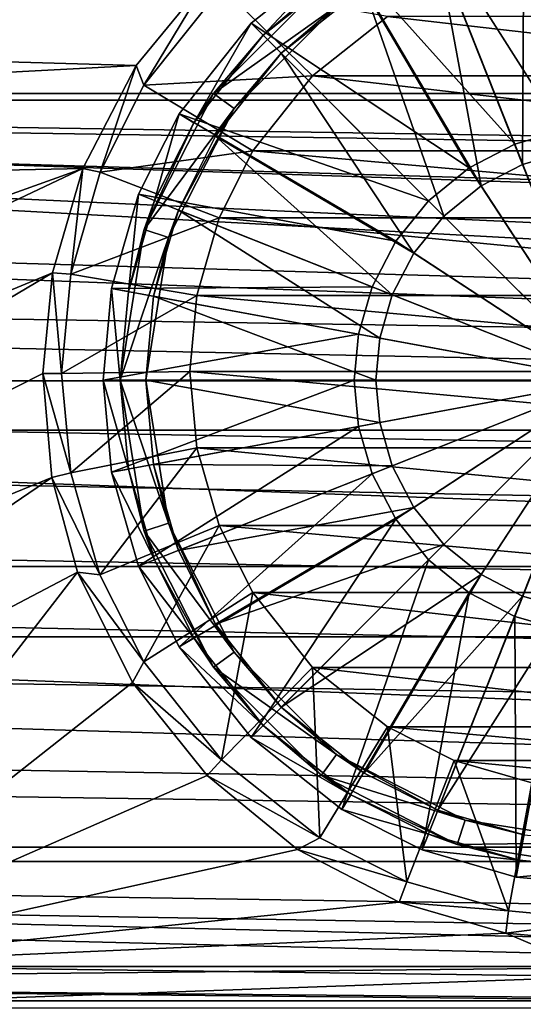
# Model space of a CAD drawing. Header units: metres. Extents: x -1004 to 0, y -708 to 0.
# Tile 30 of 99: x -571 to -512, y -646 to -531. Entities that reach past the tile are written whole.
import ezdxf

# ---------------------------------------------------------------- set-up
doc = ezdxf.new("R2010")
doc.units = ezdxf.units.M

msp = doc.modelspace()

# ---------------------------------------------------------------- linework, layer by layer
at = {"layer": 'top0123410'}
for points in [[(-820.797791, -540.828064, 2169.999756), (-183.251602, -540.828064, 2169.999756), (-820.797791, -194.344879, 2169.999756)], [(-183.251602, -540.828064, 2169.999756), (-183.251602, -194.344879, 2169.999756), (-820.797791, -194.344879, 2169.999756)], [(-183.251602, -540.0271, 2167.143799), (-820.797791, -540.0271, 2167.143799), (-183.251602, -195.290787, 2167.143799)], [(-820.797791, -540.0271, 2167.143799), (-820.797791, -195.290787, 2167.143799), (-183.251602, -195.290787, 2167.143799)], [(-103.835175, -579.368164, 2141.365967), (-861.507385, -550.832275, 2160.918945), (-820.797791, -540.0271, 2167.143799)], [(-183.251602, -540.0271, 2167.143799), (-142.542007, -550.832275, 2160.918945), (-820.797791, -540.0271, 2167.143799)], [(-142.542007, -550.832275, 2160.918945), (-122.587112, -563.486084, 2152.842285), (-820.797791, -540.0271, 2167.143799)], [(-820.797791, -540.0271, 2167.143799), (-122.587112, -563.486084, 2152.842285), (-103.835175, -579.368164, 2141.365967)], [(-861.060242, -551.227539, 2164.058594), (-110.421417, -573.584229, 2149.328857), (-820.797791, -540.828064, 2169.999756)], [(-110.421417, -573.584229, 2149.328857), (-125.750549, -561.631348, 2157.554688), (-820.797791, -540.828064, 2169.999756)], [(-820.797791, -540.828064, 2169.999756), (-125.750549, -561.631348, 2157.554688), (-142.989136, -551.227539, 2164.058594)], [(-820.797791, -540.828064, 2169.999756), (-142.989136, -551.227539, 2164.058594), (-183.251602, -540.828064, 2169.999756)], [(-881.46228, -563.486084, 2152.842285), (-861.507385, -550.832275, 2160.918945), (-103.835175, -579.368164, 2141.365967)], [(-110.421417, -573.584229, 2149.328857), (-861.060242, -551.227539, 2164.058594), (-878.298828, -561.631348, 2157.554688)], [(-893.62793, -573.584229, 2149.328857), (-110.421417, -573.584229, 2149.328857), (-878.298828, -561.631348, 2157.554688)], [(-900.214172, -579.368164, 2141.365967), (-881.46228, -563.486084, 2152.842285), (-103.835175, -579.368164, 2141.365967)], [(-81.185715, -603.50061, 2124.563965), (-893.62793, -573.584229, 2149.328857), (-909.2995, -588.380432, 2137.897949)], [(-81.185715, -603.50061, 2124.563965), (-94.749847, -588.380432, 2137.897949), (-893.62793, -573.584229, 2149.328857)], [(-94.749847, -588.380432, 2137.897949), (-110.421417, -573.584229, 2149.328857), (-893.62793, -573.584229, 2149.328857)], [(-915.533691, -595.288696, 2128.133789), (-900.214172, -579.368164, 2141.365967), (-88.515694, -595.288635, 2128.133789)], [(-900.214172, -579.368164, 2141.365967), (-103.835175, -579.368164, 2141.365967), (-88.515694, -595.288635, 2128.133789)], [(-922.863647, -603.50061, 2124.563965), (-81.185715, -603.50061, 2124.563965), (-909.2995, -588.380432, 2137.897949)], [(-929.521118, -612.724854, 2111.231445), (-915.533691, -595.288696, 2128.133789), (-64.493912, -628.053528, 2093.727783)], [(-915.533691, -595.288696, 2128.133789), (-88.515694, -595.288635, 2128.133789), (-74.528259, -612.724854, 2111.231445)], [(-64.493912, -628.053528, 2093.727783), (-915.533691, -595.288696, 2128.133789), (-74.528259, -612.724854, 2111.231445)], [(-62.438725, -629.733337, 2096.331055), (-922.863647, -603.50061, 2124.563965), (-933.138916, -616.819275, 2111.159668)], [(-62.438725, -629.733337, 2096.331055), (-70.910439, -616.819275, 2111.159668), (-922.863647, -603.50061, 2124.563965)], [(-70.910439, -616.819275, 2111.159668), (-81.185715, -603.50061, 2124.563965), (-922.863647, -603.50061, 2124.563965)], [(-939.555481, -628.053528, 2093.727783), (-929.521118, -612.724854, 2111.231445), (-64.493912, -628.053528, 2093.727783)], [(-941.610657, -629.733337, 2096.331055), (-62.438725, -629.733337, 2096.331055), (-933.138916, -616.819275, 2111.159668)], [(-946.368103, -641.664001, 2075.415039), (-939.555481, -628.053528, 2093.727783), (-54.193558, -649.662598, 2063.023682)], [(-54.193558, -649.662598, 2063.023682), (-939.555481, -628.053528, 2093.727783), (-57.681248, -641.664001, 2075.415039)], [(-939.555481, -628.053528, 2093.727783), (-64.493912, -628.053528, 2093.727783), (-57.681248, -641.664001, 2075.415039)], [(-51.722702, -651.754395, 2065.279785), (-941.610657, -629.733337, 2096.331055), (-949.265869, -644.735474, 2076.154297)], [(-51.722702, -651.754395, 2065.279785), (-54.78347, -644.735474, 2076.154297), (-941.610657, -629.733337, 2096.331055)], [(-54.78347, -644.735474, 2076.154297), (-62.438725, -629.733337, 2096.331055), (-941.610657, -629.733337, 2096.331055)], [(-949.855835, -649.662598, 2063.023682), (-946.368103, -641.664001, 2075.415039), (-54.193558, -649.662598, 2063.023682)], [(-952.32666, -651.754395, 2065.279785), (-51.722702, -651.754395, 2065.279785), (-949.265869, -644.735474, 2076.154297)]]:
    msp.add_3dface(points, dxfattribs=at)
at = {"layer": 'top0123417'}
for points in [[(-502.024872, -514.536377, 106.452499), (-512.761047, -515.521423, 106.452499), (-502.024872, -543.884216, 110.948647)], [(-512.761047, -515.521423, 106.452499), (-523.741943, -518.67865, 106.452499), (-507.420441, -544.379211, 110.948647)], [(-512.761047, -515.521423, 106.452499), (-507.420441, -544.379211, 110.948647), (-502.024872, -543.884216, 110.948647)], [(-523.741943, -518.67865, 106.452499), (-533.153137, -523.416199, 106.452499), (-512.939636, -545.966125, 110.948647)], [(-523.741943, -518.67865, 106.452499), (-512.939636, -545.966125, 110.948647), (-507.420441, -544.379211, 110.948647)], [(-521.90155, -523.327576, 104.382034), (-511.851196, -520.437866, 104.382034), (-512.007141, -548.321594, 108.182106)], [(-511.851196, -520.437866, 104.382034), (-506.959473, -546.8703, 108.182106), (-512.007141, -548.321594, 108.182106)], [(-533.153137, -523.416199, 106.452499), (-543.744141, -531.817078, 106.452499), (-518.250793, -548.717651, 110.948647)], [(-542.329956, -533.231262, 103.797249), (-543.744141, -531.817078, 103.389137), (-533.153137, -523.416199, 103.389137)], [(-533.153137, -523.416199, 103.389137), (-543.744141, -531.817078, 103.389137), (-533.153137, -523.416199, 106.452499)], [(-533.153137, -523.416199, 106.452499), (-543.744141, -531.817078, 103.389137), (-543.744141, -531.817078, 106.452499)], [(-532.098816, -525.115723, 103.797249), (-542.329956, -533.231262, 103.797249), (-533.153137, -523.416199, 103.389137)], [(-533.153137, -523.416199, 106.452499), (-518.250793, -548.717651, 110.948647), (-512.939636, -545.966125, 110.948647)], [(-530.517395, -527.665039, 104.382034), (-521.90155, -523.327576, 104.382034), (-516.864502, -550.838013, 108.182106)], [(-521.90155, -523.327576, 104.382034), (-512.007141, -548.321594, 108.182106), (-516.864502, -550.838013, 108.182106)], [(-532.098816, -525.115723, 103.797249), (-535.528625, -527.422363, 96.509148), (-542.329956, -533.231262, 103.797249)], [(-535.528625, -527.422363, 96.509148), (-548.138855, -540.032593, 96.509148), (-542.329956, -533.231262, 103.797249)], [(-535.528625, -527.422363, 96.509148), (-533.765259, -529.849426, 96.509148), (-548.138855, -540.032593, 96.509148)], [(-540.208618, -535.352539, 104.382034), (-530.517395, -527.665039, 104.382034), (-521.200745, -554.360474, 108.182106)], [(-530.517395, -527.665039, 104.382034), (-540.208618, -535.352539, 104.382034), (-533.765259, -529.849426, 96.509148)], [(-530.517395, -527.665039, 104.382034), (-516.864502, -550.838013, 108.182106), (-521.200745, -554.360474, 108.182106)], [(-533.765259, -529.849426, 96.509148), (-545.711792, -541.795898, 96.509148), (-548.138855, -540.032593, 96.509148)], [(-533.765259, -529.849426, 96.509148), (-540.208618, -535.352539, 104.382034), (-545.711792, -541.795898, 96.509148)], [(-543.744141, -531.817078, 106.452499), (-552.144958, -542.408081, 106.452499), (-522.992065, -552.569092, 110.948647)], [(-550.445496, -543.462341, 103.797249), (-552.144958, -542.408081, 103.389137), (-543.744141, -531.817078, 103.389137)], [(-543.744141, -531.817078, 103.389137), (-552.144958, -542.408081, 103.389137), (-543.744141, -531.817078, 106.452499)], [(-543.744141, -531.817078, 106.452499), (-552.144958, -542.408081, 103.389137), (-552.144958, -542.408081, 106.452499)], [(-542.329956, -533.231262, 103.797249), (-550.445496, -543.462341, 103.797249), (-543.744141, -531.817078, 103.389137)], [(-543.744141, -531.817078, 106.452499), (-522.992065, -552.569092, 110.948647), (-518.250793, -548.717651, 110.948647)], [(-542.329956, -533.231262, 103.797249), (-548.138855, -540.032593, 96.509148), (-550.445496, -543.462341, 103.797249)], [(-547.896179, -545.043823, 104.382034), (-540.208618, -535.352539, 104.382034), (-524.723145, -558.696655, 108.182106)], [(-540.208618, -535.352539, 104.382034), (-547.896179, -545.043823, 104.382034), (-545.711792, -541.795898, 96.509148)], [(-540.208618, -535.352539, 104.382034), (-521.200745, -554.360474, 108.182106), (-524.723145, -558.696655, 108.182106)], [(-548.138855, -540.032593, 96.509148), (-556.235107, -555.922363, 96.509148), (-550.445496, -543.462341, 103.797249)], [(-548.138855, -540.032593, 96.509148), (-545.711792, -541.795898, 96.509148), (-556.235107, -555.922363, 96.509148)], [(-552.144958, -542.408081, 106.452499), (-556.882507, -551.819214, 106.452507), (-526.843567, -557.310364, 110.948647)], [(-555.02301, -552.555359, 103.797256), (-556.882507, -551.819214, 103.389137), (-552.144958, -542.408081, 103.389137)], [(-552.144958, -542.408081, 103.389137), (-556.882507, -551.819214, 103.389137), (-552.144958, -542.408081, 106.452499)], [(-552.144958, -542.408081, 106.452499), (-556.882507, -551.819214, 103.389137), (-556.882507, -551.819214, 106.452507)], [(-545.711792, -541.795898, 96.509148), (-553.381897, -556.849426, 96.509148), (-556.235107, -555.922363, 96.509148)], [(-550.445496, -543.462341, 103.797249), (-555.02301, -552.555359, 103.797256), (-552.144958, -542.408081, 103.389137)], [(-545.711792, -541.795898, 96.509148), (-552.233582, -553.659668, 104.382034), (-553.381897, -556.849426, 96.509148)], [(-545.711792, -541.795898, 96.509148), (-547.896179, -545.043823, 104.382034), (-552.233582, -553.659668, 104.382034)], [(-552.144958, -542.408081, 106.452499), (-526.843567, -557.310364, 110.948647), (-522.992065, -552.569092, 110.948647)], [(-550.445496, -543.462341, 103.797249), (-556.235107, -555.922363, 96.509148), (-555.02301, -552.555359, 103.797256)], [(-552.233582, -553.659668, 104.382034), (-547.896179, -545.043823, 104.382034), (-527.239563, -563.554077, 108.182106)], [(-547.896179, -545.043823, 104.382034), (-524.723145, -558.696655, 108.182106), (-527.239563, -563.554077, 108.182106)], [(-507.420441, -544.379211, 110.948647), (-512.939636, -545.966125, 110.948647), (-502.024872, -573.536316, 112.452507)], [(-512.939636, -545.966125, 110.948647), (-518.250793, -548.717651, 110.948647), (-502.024872, -573.536316, 112.452507)], [(-512.007141, -548.321594, 108.182106), (-506.959473, -546.8703, 108.182106), (-502.024872, -573.536316, 109.452507)], [(-516.864502, -550.838013, 108.182106), (-512.007141, -548.321594, 108.182106), (-502.024872, -573.536316, 109.452507)], [(-518.250793, -548.717651, 110.948647), (-522.992065, -552.569092, 110.948647), (-502.024872, -573.536316, 112.452507)], [(-556.882507, -551.819214, 106.452507), (-560.039795, -562.800171, 106.452507), (-529.595032, -562.621521, 110.948647)], [(-558.073181, -563.164124, 103.797256), (-560.039795, -562.800171, 103.389137), (-556.882507, -551.819214, 103.389137)], [(-556.882507, -551.819214, 103.389137), (-560.039795, -562.800171, 103.389137), (-556.882507, -551.819214, 106.452507)], [(-556.882507, -551.819214, 106.452507), (-560.039795, -562.800171, 103.389137), (-560.039795, -562.800171, 106.452507)], [(-555.02301, -552.555359, 103.797256), (-558.073181, -563.164124, 103.797256), (-556.882507, -551.819214, 103.389137)], [(-556.882507, -551.819214, 106.452507), (-529.595032, -562.621521, 110.948647), (-526.843567, -557.310364, 110.948647)], [(-521.200745, -554.360474, 108.182106), (-516.864502, -550.838013, 108.182106), (-502.024872, -573.536316, 109.452507)], [(-556.235107, -555.922363, 96.509148), (-558.073181, -563.164124, 103.797256), (-555.02301, -552.555359, 103.797256)], [(-522.992065, -552.569092, 110.948647), (-526.843567, -557.310364, 110.948647), (-502.024872, -573.536316, 112.452507)], [(-555.123291, -563.710022, 104.382042), (-552.233582, -553.659668, 104.382034), (-528.690918, -568.601685, 108.182106)], [(-552.233582, -553.659668, 104.382034), (-555.123291, -563.710022, 104.382042), (-553.381897, -556.849426, 96.509148)], [(-552.233582, -553.659668, 104.382034), (-527.239563, -563.554077, 108.182106), (-528.690918, -568.601685, 108.182106)], [(-524.723145, -558.696655, 108.182106), (-521.200745, -554.360474, 108.182106), (-502.024872, -573.536316, 109.452507)], [(-556.235107, -555.922363, 96.509148), (-559.024841, -573.536316, 96.509148), (-558.073181, -563.164124, 103.797256)], [(-556.235107, -555.922363, 96.509148), (-553.381897, -556.849426, 96.509148), (-559.024841, -573.536316, 96.509148)], [(-553.381897, -556.849426, 96.509148), (-556.024841, -573.536316, 96.509148), (-559.024841, -573.536316, 96.509148)], [(-553.381897, -556.849426, 96.509148), (-555.123291, -563.710022, 104.382042), (-556.024841, -573.536316, 96.509148)], [(-526.843567, -557.310364, 110.948647), (-529.595032, -562.621521, 110.948647), (-502.024872, -573.536316, 112.452507)], [(-527.239563, -563.554077, 108.182106), (-524.723145, -558.696655, 108.182106), (-502.024872, -573.536316, 109.452507)], [(-560.039795, -562.800171, 106.452507), (-561.02478, -573.536316, 106.452507), (-531.181946, -568.140747, 110.948647)], [(-559.024841, -573.536316, 103.797256), (-561.02478, -573.536316, 103.389137), (-560.039795, -562.800171, 103.389137)], [(-560.039795, -562.800171, 103.389137), (-561.02478, -573.536316, 106.452507), (-560.039795, -562.800171, 106.452507)], [(-560.039795, -562.800171, 103.389137), (-561.02478, -573.536316, 103.389137), (-561.02478, -573.536316, 106.452507)], [(-560.039795, -562.800171, 106.452507), (-531.181946, -568.140747, 110.948647), (-529.595032, -562.621521, 110.948647)], [(-558.073181, -563.164124, 103.797256), (-559.024841, -573.536316, 103.797256), (-560.039795, -562.800171, 103.389137)], [(-559.024841, -573.536316, 96.509148), (-559.024841, -573.536316, 103.797256), (-558.073181, -563.164124, 103.797256)], [(-529.595032, -562.621521, 110.948647), (-531.181946, -568.140747, 110.948647), (-502.024872, -573.536316, 112.452507)], [(-556.024841, -573.536316, 104.382042), (-555.123291, -563.710022, 104.382042), (-529.143616, -573.536316, 108.182106)], [(-555.123291, -563.710022, 104.382042), (-556.024841, -573.536316, 104.382042), (-556.024841, -573.536316, 96.509148)], [(-555.123291, -563.710022, 104.382042), (-528.690918, -568.601685, 108.182106), (-529.143616, -573.536316, 108.182106)], [(-528.690918, -568.601685, 108.182106), (-527.239563, -563.554077, 108.182106), (-502.024872, -573.536316, 109.452507)], [(-561.02478, -573.536316, 106.452507), (-531.677002, -573.536316, 110.948647), (-531.181946, -568.140747, 110.948647)], [(-531.181946, -568.140747, 110.948647), (-531.677002, -573.536316, 110.948647), (-502.024872, -573.536316, 112.452507)], [(-529.143616, -573.536316, 108.182106), (-528.690918, -568.601685, 108.182106), (-502.024872, -573.536316, 109.452507)], [(-561.02478, -573.536316, 106.452507), (-560.039795, -584.272461, 106.452507), (-531.677002, -573.536316, 110.948647)], [(-560.039795, -584.272461, 103.389137), (-561.02478, -573.536316, 103.389137), (-558.073181, -583.908569, 103.797256)], [(-561.02478, -573.536316, 103.389137), (-559.024841, -573.536316, 103.797256), (-558.073181, -583.908569, 103.797256)], [(-560.039795, -584.272461, 106.452507), (-561.02478, -573.536316, 103.389137), (-560.039795, -584.272461, 103.389137)], [(-560.039795, -584.272461, 106.452507), (-561.02478, -573.536316, 106.452507), (-561.02478, -573.536316, 103.389137)], [(-560.039795, -584.272461, 106.452507), (-531.181946, -578.931885, 110.948647), (-531.677002, -573.536316, 110.948647)], [(-556.235107, -591.150269, 96.509148), (-558.073181, -583.908569, 103.797256), (-559.024841, -573.536316, 96.509148)], [(-558.073181, -583.908569, 103.797256), (-559.024841, -573.536316, 103.797256), (-559.024841, -573.536316, 96.509148)], [(-559.024841, -573.536316, 96.509148), (-556.024841, -573.536316, 96.509148), (-553.381897, -590.223267, 96.509148)], [(-556.235107, -591.150269, 96.509148), (-559.024841, -573.536316, 96.509148), (-553.381897, -590.223267, 96.509148)], [(-555.123291, -583.36261, 104.382042), (-556.024841, -573.536316, 104.382042), (-528.690918, -578.470947, 108.182106)], [(-556.024841, -573.536316, 104.382042), (-529.143616, -573.536316, 108.182106), (-528.690918, -578.470947, 108.182106)], [(-553.381897, -590.223267, 96.509148), (-556.024841, -573.536316, 96.509148), (-555.123291, -583.36261, 104.382042)], [(-556.024841, -573.536316, 96.509148), (-556.024841, -573.536316, 104.382042), (-555.123291, -583.36261, 104.382042)], [(-531.677002, -573.536316, 110.948647), (-531.181946, -578.931885, 110.948647), (-502.024872, -573.536316, 112.452507)], [(-531.181946, -578.931885, 110.948647), (-529.595032, -584.451111, 110.948647), (-502.024872, -573.536316, 112.452507)], [(-529.595032, -584.451111, 110.948647), (-526.843567, -589.762268, 110.948647), (-502.024872, -573.536316, 112.452507)], [(-528.690918, -578.470947, 108.182106), (-529.143616, -573.536316, 108.182106), (-502.024872, -573.536316, 109.452507)], [(-527.239563, -583.518616, 108.182106), (-528.690918, -578.470947, 108.182106), (-502.024872, -573.536316, 109.452507)], [(-524.723145, -588.375977, 108.182106), (-527.239563, -583.518616, 108.182106), (-502.024872, -573.536316, 109.452507)], [(-526.843567, -589.762268, 110.948647), (-522.992065, -594.50354, 110.948647), (-502.024872, -573.536316, 112.452507)], [(-521.200745, -592.712158, 108.182106), (-524.723145, -588.375977, 108.182106), (-502.024872, -573.536316, 109.452507)], [(-522.992065, -594.50354, 110.948647), (-518.250793, -598.355042, 110.948647), (-502.024872, -573.536316, 112.452507)], [(-516.864502, -596.234619, 108.182106), (-521.200745, -592.712158, 108.182106), (-502.024872, -573.536316, 109.452507)], [(-518.250793, -598.355042, 110.948647), (-512.939636, -601.106506, 110.948647), (-502.024872, -573.536316, 112.452507)], [(-512.007141, -598.751038, 108.182106), (-516.864502, -596.234619, 108.182106), (-502.024872, -573.536316, 109.452507)], [(-512.939636, -601.106506, 110.948647), (-507.420441, -602.69342, 110.948647), (-502.024872, -573.536316, 112.452507)], [(-506.959473, -600.202332, 108.182106), (-512.007141, -598.751038, 108.182106), (-502.024872, -573.536316, 109.452507)], [(-560.039795, -584.272461, 106.452507), (-556.882507, -595.253418, 106.452507), (-531.181946, -578.931885, 110.948647)], [(-556.882507, -595.253418, 106.452507), (-529.595032, -584.451111, 110.948647), (-531.181946, -578.931885, 110.948647)], [(-555.123291, -583.36261, 104.382042), (-528.690918, -578.470947, 108.182106), (-527.239563, -583.518616, 108.182106)], [(-560.039795, -584.272461, 103.389137), (-558.073181, -583.908569, 103.797256), (-555.02301, -594.517273, 103.797256)], [(-555.02301, -594.517273, 103.797256), (-558.073181, -583.908569, 103.797256), (-556.235107, -591.150269, 96.509148)], [(-552.233582, -593.413025, 104.382042), (-555.123291, -583.36261, 104.382042), (-527.239563, -583.518616, 108.182106)], [(-553.381897, -590.223267, 96.509148), (-555.123291, -583.36261, 104.382042), (-552.233582, -593.413025, 104.382042)], [(-552.233582, -593.413025, 104.382042), (-527.239563, -583.518616, 108.182106), (-524.723145, -588.375977, 108.182106)], [(-556.882507, -595.253418, 103.389137), (-560.039795, -584.272461, 103.389137), (-555.02301, -594.517273, 103.797256)], [(-556.882507, -595.253418, 106.452507), (-560.039795, -584.272461, 106.452507), (-556.882507, -595.253418, 103.389137)], [(-556.882507, -595.253418, 103.389137), (-560.039795, -584.272461, 106.452507), (-560.039795, -584.272461, 103.389137)], [(-556.882507, -595.253418, 106.452507), (-552.144958, -604.664551, 106.452507), (-529.595032, -584.451111, 110.948647)], [(-552.144958, -604.664551, 106.452507), (-526.843567, -589.762268, 110.948647), (-529.595032, -584.451111, 110.948647)], [(-547.896179, -602.02887, 104.382042), (-552.233582, -593.413025, 104.382042), (-524.723145, -588.375977, 108.182106)], [(-547.896179, -602.02887, 104.382042), (-524.723145, -588.375977, 108.182106), (-521.200745, -592.712158, 108.182106)], [(-552.144958, -604.664551, 106.452507), (-543.744141, -615.255554, 106.452507), (-526.843567, -589.762268, 110.948647)], [(-543.744141, -615.255554, 106.452507), (-522.992065, -594.50354, 110.948647), (-526.843567, -589.762268, 110.948647)], [(-545.711792, -605.276733, 96.509148), (-556.235107, -591.150269, 96.509148), (-553.381897, -590.223267, 96.509148)], [(-545.711792, -605.276733, 96.509148), (-553.381897, -590.223267, 96.509148), (-547.896179, -602.02887, 104.382042)], [(-547.896179, -602.02887, 104.382042), (-553.381897, -590.223267, 96.509148), (-552.233582, -593.413025, 104.382042)], [(-548.138855, -607.0401, 96.509148), (-555.02301, -594.517273, 103.797256), (-556.235107, -591.150269, 96.509148)], [(-548.138855, -607.0401, 96.509148), (-556.235107, -591.150269, 96.509148), (-545.711792, -605.276733, 96.509148)], [(-540.208618, -611.720093, 104.382042), (-547.896179, -602.02887, 104.382042), (-521.200745, -592.712158, 108.182106)], [(-540.208618, -611.720093, 104.382042), (-521.200745, -592.712158, 108.182106), (-516.864502, -596.234619, 108.182106)], [(-556.882507, -595.253418, 103.389137), (-555.02301, -594.517273, 103.797256), (-550.445496, -603.610291, 103.797256)], [(-552.144958, -604.664551, 103.389137), (-556.882507, -595.253418, 103.389137), (-550.445496, -603.610291, 103.797256)], [(-552.144958, -604.664551, 106.452507), (-556.882507, -595.253418, 106.452507), (-552.144958, -604.664551, 103.389137)], [(-552.144958, -604.664551, 103.389137), (-556.882507, -595.253418, 106.452507), (-556.882507, -595.253418, 103.389137)], [(-548.138855, -607.0401, 96.509148), (-550.445496, -603.610291, 103.797256), (-555.02301, -594.517273, 103.797256)], [(-543.744141, -615.255554, 106.452507), (-533.153137, -623.656433, 106.452507), (-522.992065, -594.50354, 110.948647)], [(-533.153137, -623.656433, 106.452507), (-518.250793, -598.355042, 110.948647), (-522.992065, -594.50354, 110.948647)], [(-530.517395, -619.407593, 104.382042), (-540.208618, -611.720093, 104.382042), (-516.864502, -596.234619, 108.182106)], [(-530.517395, -619.407593, 104.382042), (-516.864502, -596.234619, 108.182106), (-512.007141, -598.751038, 108.182106)], [(-533.153137, -623.656433, 106.452507), (-523.741943, -628.393982, 106.452507), (-518.250793, -598.355042, 110.948647)], [(-521.90155, -623.745056, 104.382042), (-530.517395, -619.407593, 104.382042), (-512.007141, -598.751038, 108.182106)], [(-523.741943, -628.393982, 106.452507), (-512.939636, -601.106506, 110.948647), (-518.250793, -598.355042, 110.948647)], [(-521.90155, -623.745056, 104.382042), (-512.007141, -598.751038, 108.182106), (-506.959473, -600.202332, 108.182106)], [(-511.851196, -626.634766, 104.382042), (-521.90155, -623.745056, 104.382042), (-506.959473, -600.202332, 108.182106)], [(-523.741943, -628.393982, 106.452507), (-512.761047, -631.551208, 106.452507), (-512.939636, -601.106506, 110.948647)], [(-512.761047, -631.551208, 106.452507), (-507.420441, -602.69342, 110.948647), (-512.939636, -601.106506, 110.948647)], [(-540.208618, -611.720093, 104.382042), (-545.711792, -605.276733, 96.509148), (-547.896179, -602.02887, 104.382042)], [(-552.144958, -604.664551, 103.389137), (-550.445496, -603.610291, 103.797256), (-542.329956, -613.841431, 103.797256)], [(-542.329956, -613.841431, 103.797256), (-550.445496, -603.610291, 103.797256), (-548.138855, -607.0401, 96.509148)], [(-512.761047, -631.551208, 106.452507), (-502.024872, -632.536255, 106.452507), (-507.420441, -602.69342, 110.948647)], [(-543.744141, -615.255554, 103.389137), (-552.144958, -604.664551, 103.389137), (-542.329956, -613.841431, 103.797256)], [(-543.744141, -615.255554, 106.452507), (-552.144958, -604.664551, 106.452507), (-543.744141, -615.255554, 103.389137)], [(-543.744141, -615.255554, 103.389137), (-552.144958, -604.664551, 106.452507), (-552.144958, -604.664551, 103.389137)], [(-533.765259, -617.223267, 96.509148), (-548.138855, -607.0401, 96.509148), (-545.711792, -605.276733, 96.509148)], [(-533.765259, -617.223267, 96.509148), (-545.711792, -605.276733, 96.509148), (-540.208618, -611.720093, 104.382042)], [(-535.528625, -619.650269, 96.509148), (-542.329956, -613.841431, 103.797256), (-548.138855, -607.0401, 96.509148)], [(-535.528625, -619.650269, 96.509148), (-548.138855, -607.0401, 96.509148), (-533.765259, -617.223267, 96.509148)], [(-530.517395, -619.407593, 104.382042), (-533.765259, -617.223267, 96.509148), (-540.208618, -611.720093, 104.382042)], [(-543.744141, -615.255554, 103.389137), (-542.329956, -613.841431, 103.797256), (-532.098816, -621.956909, 103.797256)], [(-532.098816, -621.956909, 103.797256), (-542.329956, -613.841431, 103.797256), (-535.528625, -619.650269, 96.509148)], [(-533.153137, -623.656433, 103.389137), (-543.744141, -615.255554, 103.389137), (-532.098816, -621.956909, 103.797256)], [(-533.153137, -623.656433, 106.452507), (-543.744141, -615.255554, 106.452507), (-533.153137, -623.656433, 103.389137)], [(-533.153137, -623.656433, 103.389137), (-543.744141, -615.255554, 106.452507), (-543.744141, -615.255554, 103.389137)], [(-518.711792, -624.893372, 96.509148), (-535.528625, -619.650269, 96.509148), (-533.765259, -617.223267, 96.509148)], [(-518.711792, -624.893372, 96.509148), (-533.765259, -617.223267, 96.509148), (-521.90155, -623.745056, 104.382042)], [(-533.765259, -617.223267, 96.509148), (-530.517395, -619.407593, 104.382042), (-521.90155, -623.745056, 104.382042)], [(-519.638855, -627.746521, 96.509148), (-532.098816, -621.956909, 103.797256), (-535.528625, -619.650269, 96.509148)], [(-519.638855, -627.746521, 96.509148), (-535.528625, -619.650269, 96.509148), (-518.711792, -624.893372, 96.509148)], [(-533.153137, -623.656433, 103.389137), (-532.098816, -621.956909, 103.797256), (-523.005798, -626.534424, 103.797256)], [(-519.638855, -627.746521, 96.509148), (-523.005798, -626.534424, 103.797256), (-532.098816, -621.956909, 103.797256)], [(-523.741943, -628.393982, 103.389137), (-533.153137, -623.656433, 103.389137), (-523.005798, -626.534424, 103.797256)], [(-523.741943, -628.393982, 106.452507), (-533.153137, -623.656433, 106.452507), (-523.741943, -628.393982, 103.389137)], [(-523.741943, -628.393982, 103.389137), (-533.153137, -623.656433, 106.452507), (-533.153137, -623.656433, 103.389137)], [(-518.711792, -624.893372, 96.509148), (-521.90155, -623.745056, 104.382042), (-511.851196, -626.634766, 104.382042)], [(-502.024872, -627.536316, 96.509148), (-519.638855, -627.746521, 96.509148), (-518.711792, -624.893372, 96.509148)], [(-502.024872, -627.536316, 96.509148), (-518.711792, -624.893372, 96.509148), (-511.851196, -626.634766, 104.382042)], [(-523.741943, -628.393982, 103.389137), (-523.005798, -626.534424, 103.797256), (-512.397095, -629.584656, 103.797256)], [(-512.397095, -629.584656, 103.797256), (-523.005798, -626.534424, 103.797256), (-519.638855, -627.746521, 96.509148)], [(-502.024872, -627.536316, 96.509148), (-502.024872, -630.536316, 96.509148), (-519.638855, -627.746521, 96.509148)], [(-502.024872, -630.536316, 96.509148), (-512.397095, -629.584656, 103.797256), (-519.638855, -627.746521, 96.509148)], [(-512.761047, -631.551208, 103.389137), (-523.741943, -628.393982, 103.389137), (-512.397095, -629.584656, 103.797256)], [(-512.761047, -631.551208, 106.452507), (-523.741943, -628.393982, 106.452507), (-512.761047, -631.551208, 103.389137)], [(-512.761047, -631.551208, 103.389137), (-523.741943, -628.393982, 106.452507), (-523.741943, -628.393982, 103.389137)], [(-512.761047, -631.551208, 103.389137), (-512.397095, -629.584656, 103.797256), (-502.024872, -630.536316, 103.797256)], [(-502.024872, -630.536316, 96.509148), (-502.024872, -630.536316, 103.797256), (-512.397095, -629.584656, 103.797256)], [(-502.024872, -632.536255, 103.389137), (-512.761047, -631.551208, 103.389137), (-502.024872, -630.536316, 103.797256)], [(-502.024872, -632.536255, 106.452507), (-512.761047, -631.551208, 103.389137), (-502.024872, -632.536255, 103.389137)], [(-502.024872, -632.536255, 106.452507), (-512.761047, -631.551208, 106.452507), (-512.761047, -631.551208, 103.389137)]]:
    msp.add_3dface(points, dxfattribs=at)
at = {"layer": 'top0123457'}
for points in [[(-486.36853, -642.016846, 193.389709), (-890.36853, -642.016846, 193.389709), (-486.36853, -642.016846, 2031.389771)], [(-890.36853, -642.016846, 193.389709), (-890.36853, -642.016846, 2031.389648), (-486.36853, -642.016846, 2031.389771)], [(-890.36853, -642.016846, 2031.389648), (-890.36853, -646.016846, 2031.389648), (-486.36853, -642.016846, 2031.389771)], [(-890.36853, -646.016846, 2031.389648), (-486.36853, -646.016846, 2031.389771), (-486.36853, -642.016846, 2031.389771)], [(-486.36853, -642.016846, 193.389709), (-486.36853, -646.016846, 193.389709), (-890.36853, -642.016846, 193.389709)], [(-486.36853, -646.016846, 193.389709), (-890.36853, -646.016846, 193.389709), (-890.36853, -642.016846, 193.389709)], [(-486.36853, -646.016846, 2031.389771), (-890.36853, -646.016846, 2031.389648), (-486.36853, -646.016846, 193.389709)], [(-890.36853, -646.016846, 2031.389648), (-890.36853, -646.016846, 193.389709), (-486.36853, -646.016846, 193.389709)]]:
    msp.add_3dface(points, dxfattribs=at)
at = {"layer": 'top0123459'}
for points in [[(-10, -10, 90), (-787.024658, -653.266907, 90), (-994.049377, -10, 90)], [(-217.024689, -653.266907, 90), (-787.024658, -653.266907, 90), (-10, -10, 90)], [(-548.562073, -526.294312, 109.151619), (-935.200562, -525.999268, 109.156769), (-557.155029, -536.790955, 108.968399)], [(-935.200562, -525.999268, 109.156769), (-931.491699, -556.560425, 108.623322), (-557.155029, -536.790955, 108.968399)], [(-557.155029, -536.790955, 108.968399), (-556.263489, -539.072083, 105.172783), (-548.562073, -526.294312, 109.151619)], [(-556.263489, -539.072083, 105.172783), (-547.168091, -527.610779, 105.467438), (-548.562073, -526.294312, 109.151619)], [(-536.576477, -537.986633, 96.555328), (-547.168091, -527.610779, 105.467438), (-556.263489, -539.072083, 105.172783)], [(-536.576477, -537.986633, 96.555328), (-527.80957, -531.03418, 96.734062), (-547.168091, -527.610779, 105.467438)], [(-467.47287, -537.986633, 96.555328), (-527.80957, -531.03418, 96.734062), (-536.576477, -537.986633, 96.555328)], [(-467.47287, -537.986633, 96.555328), (-476.239777, -531.03418, 96.734062), (-527.80957, -531.03418, 96.734062)], [(-557.155029, -536.790955, 108.968399), (-931.491699, -556.560425, 108.623322), (-563.40802, -548.786743, 108.75901)], [(-563.40802, -548.786743, 108.75901), (-561.389221, -549.249573, 104.911133), (-557.155029, -536.790955, 108.968399)], [(-561.389221, -549.249573, 104.911133), (-556.263489, -539.072083, 105.172783), (-557.155029, -536.790955, 108.968399)], [(-543.53125, -546.750671, 96.330009), (-536.576477, -537.986633, 96.555328), (-556.263489, -539.072083, 105.172783)], [(-460.518127, -546.750671, 96.330009), (-536.576477, -537.986633, 96.555328), (-543.53125, -546.750671, 96.330009)], [(-460.518127, -546.750671, 96.330009), (-467.47287, -537.986633, 96.555328), (-536.576477, -537.986633, 96.555328)], [(-543.53125, -546.750671, 96.330009), (-556.263489, -539.072083, 105.172783), (-561.389221, -549.249573, 104.911133)], [(-547.457703, -554.546936, 96.129578), (-543.53125, -546.750671, 96.330009), (-561.389221, -549.249573, 104.911133)], [(-456.591675, -554.546936, 96.129578), (-543.53125, -546.750671, 96.330009), (-547.457703, -554.546936, 96.129578)], [(-456.591675, -554.546936, 96.129578), (-460.518127, -546.750671, 96.330009), (-543.53125, -546.750671, 96.330009)], [(-931.491699, -556.560425, 108.623322), (-794.39978, -631.589539, 107.313683), (-563.40802, -548.786743, 108.75901)], [(-563.40802, -548.786743, 108.75901), (-794.39978, -631.589539, 107.313683), (-745.748291, -635.123474, 107.251999)], [(-563.40802, -548.786743, 108.75901), (-745.748291, -635.123474, 107.251999), (-566.934143, -560.970581, 108.546341)], [(-566.934143, -560.970581, 108.546341), (-564.807129, -561.129395, 104.605713), (-563.40802, -548.786743, 108.75901)], [(-564.807129, -561.129395, 104.605713), (-561.389221, -549.249573, 104.911133), (-563.40802, -548.786743, 108.75901)], [(-547.457703, -554.546936, 96.129578), (-561.389221, -549.249573, 104.911133), (-564.807129, -561.129395, 104.605713)], [(-550.07251, -563.638306, 95.895851), (-547.457703, -554.546936, 96.129578), (-564.807129, -561.129395, 104.605713)], [(-453.976868, -563.638306, 95.895851), (-547.457703, -554.546936, 96.129578), (-550.07251, -563.638306, 95.895851)], [(-453.976868, -563.638306, 95.895851), (-456.591675, -554.546936, 96.129578), (-547.457703, -554.546936, 96.129578)], [(-745.748291, -635.123474, 107.251999), (-697.054443, -638.015747, 107.201515), (-566.934143, -560.970581, 108.546341)], [(-566.934143, -560.970581, 108.546341), (-697.054443, -638.015747, 107.201515), (-568.065979, -572.763977, 108.340485)], [(-568.065979, -572.763977, 108.340485), (-565.874084, -572.746765, 104.307045), (-566.934143, -560.970581, 108.546341)], [(-565.874084, -572.746765, 104.307045), (-564.807129, -561.129395, 104.605713), (-566.934143, -560.970581, 108.546341)], [(-550.07251, -563.638306, 95.895851), (-564.807129, -561.129395, 104.605713), (-565.874084, -572.746765, 104.307045)], [(-550.888306, -572.527039, 95.667336), (-550.07251, -563.638306, 95.895851), (-565.874084, -572.746765, 104.307045)], [(-453.161041, -572.527039, 95.667336), (-550.07251, -563.638306, 95.895851), (-550.888306, -572.527039, 95.667336)], [(-453.161041, -572.527039, 95.667336), (-453.976868, -563.638306, 95.895851), (-550.07251, -563.638306, 95.895851)], [(-550.888306, -572.527039, 95.667336), (-565.874084, -572.746765, 104.307045), (-564.808838, -584.359802, 104.008492)], [(-550.07251, -581.415771, 95.438812), (-550.888306, -572.527039, 95.667336), (-564.808838, -584.359802, 104.008492)], [(-453.976868, -581.415771, 95.438812), (-550.888306, -572.527039, 95.667336), (-550.07251, -581.415771, 95.438812)], [(-453.976868, -581.415771, 95.438812), (-453.161041, -572.527039, 95.667336), (-550.888306, -572.527039, 95.667336)], [(-697.054443, -638.015747, 107.201515), (-567.016479, -584.880066, 108.128998), (-568.065979, -572.763977, 108.340485)], [(-564.808838, -584.359802, 104.008492), (-565.874084, -572.746765, 104.307045), (-568.065979, -572.763977, 108.340485)], [(-567.016479, -584.880066, 108.128998), (-564.808838, -584.359802, 104.008492), (-568.065979, -572.763977, 108.340485)], [(-550.07251, -581.415771, 95.438812), (-564.808838, -584.359802, 104.008492), (-561.392639, -596.240112, 103.703056)], [(-547.457703, -590.507141, 95.205086), (-550.07251, -581.415771, 95.438812), (-561.392639, -596.240112, 103.703056)], [(-456.591675, -590.507141, 95.205086), (-550.07251, -581.415771, 95.438812), (-547.457703, -590.507141, 95.205086)], [(-456.591675, -590.507141, 95.205086), (-453.976868, -581.415771, 95.438812), (-550.07251, -581.415771, 95.438812)], [(-697.054443, -638.015747, 107.201515), (-648.32666, -640.265808, 107.162239), (-567.016479, -584.880066, 108.128998)], [(-648.32666, -640.265808, 107.162239), (-564.005615, -595.948181, 107.935799), (-567.016479, -584.880066, 108.128998)], [(-561.392639, -596.240112, 103.703056), (-564.808838, -584.359802, 104.008492), (-567.016479, -584.880066, 108.128998)], [(-564.005615, -595.948181, 107.935799), (-561.392639, -596.240112, 103.703056), (-567.016479, -584.880066, 108.128998)], [(-547.457703, -590.507141, 95.205086), (-561.392639, -596.240112, 103.703056), (-556.266785, -606.420959, 103.441322)], [(-543.53125, -598.303406, 95.004654), (-547.457703, -590.507141, 95.205086), (-556.266785, -606.420959, 103.441322)], [(-460.518127, -598.303406, 95.004654), (-547.457703, -590.507141, 95.205086), (-543.53125, -598.303406, 95.004654)], [(-460.518127, -598.303406, 95.004654), (-456.591675, -590.507141, 95.205086), (-547.457703, -590.507141, 95.205086)], [(-648.32666, -640.265808, 107.162239), (-599.573486, -641.873291, 107.134178), (-564.005615, -595.948181, 107.935799)], [(-599.573486, -641.873291, 107.134178), (-557.590515, -608.837952, 107.710808), (-564.005615, -595.948181, 107.935799)], [(-557.590515, -608.837952, 107.710808), (-556.266785, -606.420959, 103.441322), (-564.005615, -595.948181, 107.935799)], [(-556.266785, -606.420959, 103.441322), (-561.392639, -596.240112, 103.703056), (-564.005615, -595.948181, 107.935799)], [(-543.53125, -598.303406, 95.004654), (-556.266785, -606.420959, 103.441322), (-547.174683, -617.880981, 103.146698)], [(-536.576477, -607.067444, 94.779343), (-543.53125, -598.303406, 95.004654), (-547.174683, -617.880981, 103.146698)], [(-467.47287, -607.067444, 94.779343), (-543.53125, -598.303406, 95.004654), (-536.576477, -607.067444, 94.779343)], [(-467.47287, -607.067444, 94.779343), (-460.518127, -598.303406, 95.004654), (-543.53125, -598.303406, 95.004654)], [(-547.174683, -617.880981, 103.146698), (-556.266785, -606.420959, 103.441322), (-557.590515, -608.837952, 107.710808)], [(-536.576477, -607.067444, 94.779343), (-547.174683, -617.880981, 103.146698), (-535.710266, -626.97168, 102.912987)], [(-527.80957, -614.019897, 94.600601), (-536.576477, -607.067444, 94.779343), (-535.710266, -626.97168, 102.912987)], [(-476.239777, -614.019897, 94.600601), (-536.576477, -607.067444, 94.779343), (-527.80957, -614.019897, 94.600601)], [(-476.239777, -614.019897, 94.600601), (-467.47287, -607.067444, 94.779343), (-536.576477, -607.067444, 94.779343)], [(-548.86676, -619.699036, 107.521233), (-557.590515, -608.837952, 107.710808), (-599.573486, -641.873291, 107.134178)], [(-548.86676, -619.699036, 107.521233), (-547.174683, -617.880981, 103.146698), (-557.590515, -608.837952, 107.710808)], [(-527.80957, -614.019897, 94.600601), (-535.710266, -626.97168, 102.912987), (-525.52771, -632.095825, 102.78125)], [(-520.010742, -617.945068, 94.499687), (-527.80957, -614.019897, 94.600601), (-525.52771, -632.095825, 102.78125)], [(-484.038635, -617.945068, 94.499687), (-527.80957, -614.019897, 94.600601), (-520.010742, -617.945068, 94.499687)], [(-484.038635, -617.945068, 94.499687), (-476.239777, -614.019897, 94.600601), (-527.80957, -614.019897, 94.600601)], [(-535.710266, -626.97168, 102.912987), (-547.174683, -617.880981, 103.146698), (-548.86676, -619.699036, 107.521233)], [(-520.010742, -617.945068, 94.499687), (-525.52771, -632.095825, 102.78125), (-513.643738, -635.511719, 102.693436)], [(-510.916351, -620.559021, 94.432487), (-520.010742, -617.945068, 94.499687), (-513.643738, -635.511719, 102.693436)], [(-493.133026, -620.559021, 94.432487), (-520.010742, -617.945068, 94.499687), (-510.916351, -620.559021, 94.432487)], [(-493.133026, -620.559021, 94.432487), (-484.038635, -617.945068, 94.499687), (-520.010742, -617.945068, 94.499687)], [(-538.304443, -628.327209, 107.370621), (-548.86676, -619.699036, 107.521233), (-599.573486, -641.873291, 107.134178)], [(-538.304443, -628.327209, 107.370621), (-535.710266, -626.97168, 102.912987), (-548.86676, -619.699036, 107.521233)], [(-510.916351, -620.559021, 94.432487), (-513.643738, -635.511719, 102.693436), (-502.024689, -636.577454, 102.666031)], [(-525.52771, -632.095825, 102.78125), (-535.710266, -626.97168, 102.912987), (-538.304443, -628.327209, 107.370621)], [(-599.573486, -641.873291, 107.134178), (-526.452942, -634.500916, 107.262863), (-538.304443, -628.327209, 107.370621)], [(-526.452942, -634.500916, 107.262863), (-525.52771, -632.095825, 102.78125), (-538.304443, -628.327209, 107.370621)], [(-513.643738, -635.511719, 102.693436), (-525.52771, -632.095825, 102.78125), (-526.452942, -634.500916, 107.262863)], [(-513.959045, -638.09668, 107.200096), (-526.452942, -634.500916, 107.262863), (-599.573486, -641.873291, 107.134178)], [(-513.959045, -638.09668, 107.200096), (-513.643738, -635.511719, 102.693436), (-526.452942, -634.500916, 107.262863)], [(-502.024689, -636.577454, 102.666031), (-513.643738, -635.511719, 102.693436), (-513.959045, -638.09668, 107.200096)], [(-502.024689, -639.184265, 107.181114), (-502.024689, -636.577454, 102.666031), (-513.959045, -638.09668, 107.200096)], [(-502.024689, -643.159424, 107.111732), (-513.959045, -638.09668, 107.200096), (-599.573486, -641.873291, 107.134178)], [(-502.024689, -639.184265, 107.181114), (-513.959045, -638.09668, 107.200096), (-502.024689, -643.159424, 107.111732)], [(-502.024689, -643.159424, 107.111732), (-599.573486, -641.873291, 107.134178), (-605.149109, -646.814575, 135.096939)], [(-398.900116, -646.814575, 135.096939), (-502.024689, -643.159424, 107.111732), (-605.149109, -646.814575, 135.096939)]]:
    msp.add_3dface(points, dxfattribs=at)

doc.saveas('drawing.dxf')
